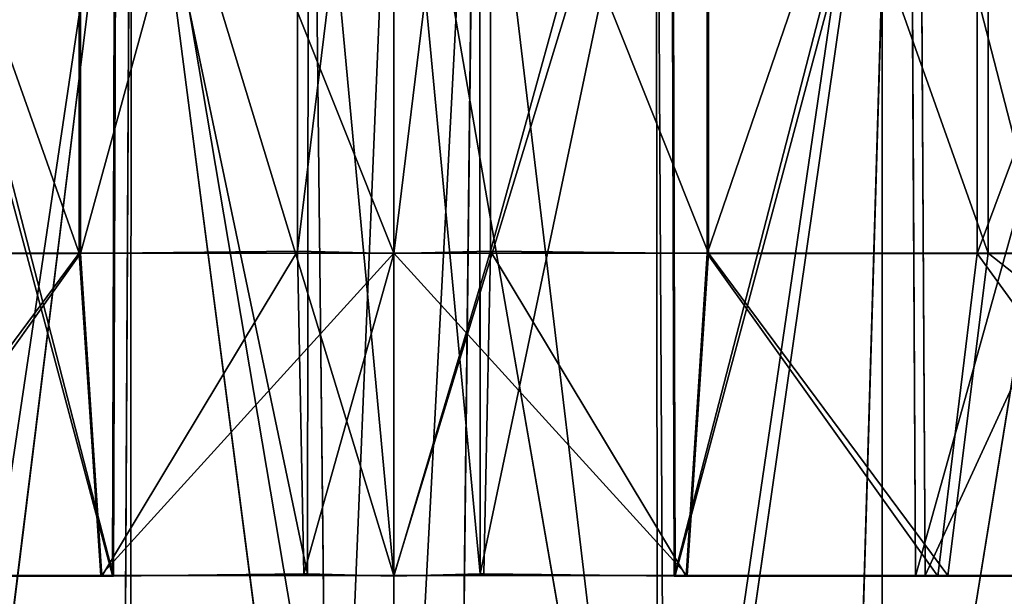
# Model space of a CAD drawing. Extents: x 0 to 35.8, y 0 to 26.7.
# Tile 139 of 227: x 25.434 to 25.916, y 1.548 to 1.831. Entities that reach past the tile are written whole.
import ezdxf

# ---------------------------------------------------------------- set-up
doc = ezdxf.new("R2010")
doc.units = 0
doc.header["$MEASUREMENT"] = 0
doc.layers.get('0').update_dxf_attribs({"color": 13, "linetype": 'CONTINUOUS'})
for name, color, linetype in [('HDS8645C_-_BODY', 252, 'CONTINUOUS'), ('HDS8645C_-_CERAMIC_TOP', 29, 'CONTINUOUS'), ('HEI8056C_-_KNOBS', 252, 'CONTINUOUS')]:
    doc.layers.add(name, color=color, linetype=linetype)

# ---------------------------------------------------------------- blocks, each defined once
blk = doc.blocks.new('HIS8055U_TRADECAD_DXF')
at = {"layer": 'HEI8056C_-_KNOBS', "color": 0}
for p, q in [((7.66745, -11.2669, 14.16555), (7.66745, -11.6531, 14.16555)), ((7.66745, -11.2669, 14.16555), (7.66745, -11.6531, 14.16555)), ((7.76195, -11.6531, 14.16555), (7.76195, -11.2669, 14.16555)), ((7.76195, -11.6531, 14.16555), (7.76195, -11.2669, 14.16555)), ((7.56065, -11.2678, 11.74895), (7.56065, -11.6541, 11.74895)), ((7.56065, -11.2678, 11.74895), (7.56065, -11.6541, 11.74895)), ((7.56125, -11.268, 14.15295), (7.56125, -11.6542, 14.15295)), ((7.56125, -11.268, 14.15295), (7.56125, -11.6542, 14.15295)), ((7.71465, -11.2678, 11.73865), (7.71465, -11.6541, 11.73865)), ((7.71465, -11.2678, 11.73865), (7.71465, -11.6541, 11.73865)), ((7.71465, -11.6542, 14.16735), (7.71465, -11.268, 14.16735)), ((7.71465, -11.6542, 14.16735), (7.71465, -11.268, 14.16735)), ((7.86815, -11.6542, 14.15295), (7.86815, -11.268, 14.15295)), ((7.86815, -11.6542, 14.15295), (7.86815, -11.268, 14.15295)), ((7.86875, -11.6541, 11.74895), (7.86875, -11.2678, 11.74895)), ((7.86875, -11.6541, 11.74895), (7.86875, -11.2678, 11.74895)), ((8.00035, -11.6542, 14.12975), (8.00035, -11.268, 14.12975)), ((8.00035, -11.6542, 14.12975), (8.00035, -11.268, 14.12975)), ((8.00565, -11.6541, 11.78335), (8.00565, -11.2678, 11.78335)), ((8.00565, -11.6541, 11.78335), (8.00565, -11.2678, 11.78335)), ((7.67245, -11.8112, 14.03735), (7.67285, -11.3633, 14.02665)), ((7.67245, -11.8112, 14.03735), (7.67285, -11.3633, 14.02665)), ((7.67515, -11.3633, 13.96805), (7.68355, -12.1168, 13.96895)), ((7.67515, -11.3633, 13.96805), (7.68355, -12.1168, 13.96895)), ((7.75425, -11.3633, 13.96805), (7.71465, -12.1169, 13.96935)), ((7.75425, -11.3633, 13.96805), (7.71465, -12.1169, 13.96935)), ((7.74585, -12.1168, 13.96895), (7.75425, -11.3633, 13.96805)), ((7.74585, -12.1168, 13.96895), (7.75425, -11.3633, 13.96805)), ((7.75425, -11.3633, 13.96805), (7.84385, -12.1143, 13.95865)), ((7.75425, -11.3633, 13.96805), (7.84385, -12.1143, 13.95865)), ((7.75655, -11.3633, 14.02665), (7.75695, -11.8112, 14.03735)), ((7.75655, -11.3633, 14.02665), (7.75695, -11.8112, 14.03735)), ((7.49325, -12.1127, 11.97185), (7.58575, -11.3642, 11.94505)), ((7.49325, -12.1127, 11.97185), (7.58575, -11.3642, 11.94505)), ((7.57695, -11.8121, 11.87625), (7.57825, -11.3642, 11.88685)), ((7.57695, -11.8121, 11.87625), (7.57825, -11.3642, 11.88685)), ((7.57745, -11.8123, 14.02615), (7.57885, -11.3644, 14.01555)), ((7.57745, -11.8123, 14.02615), (7.57885, -11.3644, 14.01555)), ((7.58575, -11.3642, 11.94505), (7.58155, -12.1322, 11.94755)), ((7.58575, -11.3642, 11.94505), (7.58155, -12.1322, 11.94755)), ((7.58555, -12.1143, 13.95865), (7.58625, -11.3644, 13.95755)), ((7.58555, -12.1143, 13.95865), (7.58625, -11.3644, 13.95755)), ((7.71465, -12.1286, 11.93685), (7.58575, -11.3642, 11.94505)), ((7.71465, -12.1286, 11.93685), (7.58575, -11.3642, 11.94505)), ((7.58625, -11.3644, 13.95755), (7.68355, -12.1168, 13.96895)), ((7.58625, -11.3644, 13.95755), (7.68355, -12.1168, 13.96895)), ((7.71465, -11.3644, 13.96965), (7.68355, -12.1168, 13.96895)), ((7.71465, -11.3644, 13.96965), (7.68355, -12.1168, 13.96895)), ((7.84785, -12.1322, 11.94755), (7.71465, -11.3642, 11.93635)), ((7.71465, -11.3642, 11.93635), (7.71465, -12.1286, 11.93685)), ((7.84785, -12.1322, 11.94755), (7.71465, -11.3642, 11.93635)), ((7.71465, -11.3642, 11.93635), (7.71465, -12.1286, 11.93685)), ((7.71465, -11.8121, 11.86695), (7.71465, -11.3642, 11.87765)), ((7.71465, -11.8121, 11.86695), (7.71465, -11.3642, 11.87765)), ((7.71465, -12.1169, 13.96935), (7.71465, -11.3644, 13.96965)), ((7.71465, -12.1169, 13.96935), (7.71465, -11.3644, 13.96965)), ((7.71465, -11.3644, 14.02835), (7.71465, -11.8123, 14.03905)), ((7.71465, -11.3644, 14.02835), (7.71465, -11.8123, 14.03905)), ((7.84315, -11.3644, 13.95755), (7.84385, -12.1143, 13.95865)), ((7.84315, -11.3644, 13.95755), (7.84385, -12.1143, 13.95865)), ((7.84785, -12.1322, 11.94755), (7.84365, -11.3642, 11.94505)), ((7.84785, -12.1322, 11.94755), (7.84365, -11.3642, 11.94505)), ((7.84785, -12.1322, 11.94755), (7.95825, -11.3642, 11.97375)), ((7.84785, -12.1322, 11.94755), (7.95825, -11.3642, 11.97375)), ((7.85055, -11.3644, 14.01555), (7.85195, -11.8123, 14.02615)), ((7.85055, -11.3644, 14.01555), (7.85195, -11.8123, 14.02615)), ((7.85105, -11.3642, 11.88685), (7.85245, -11.8121, 11.87625)), ((7.85105, -11.3642, 11.88685), (7.85245, -11.8121, 11.87625)), ((7.95825, -11.3642, 11.97375), (7.93615, -12.1127, 11.97185)), ((7.95825, -11.3642, 11.97375), (7.93615, -12.1127, 11.97185)), ((8.07435, -11.3644, 13.89995), (7.95385, -12.1093, 13.93945)), ((7.95385, -12.1093, 13.93945), (7.95385, -11.3644, 13.93815)), ((8.07435, -11.3644, 13.89995), (7.95385, -12.1093, 13.93945)), ((7.95385, -12.1093, 13.93945), (7.95385, -11.3644, 13.93815)), ((8.14975, -12.1075, 12.03685), (7.95825, -11.3642, 11.97375)), ((8.14975, -12.1075, 12.03685), (7.95825, -11.3642, 11.97375)), ((7.96765, -11.3644, 13.99495), (7.97015, -11.8123, 14.00535)), ((7.96765, -11.3644, 13.99495), (7.97015, -11.8123, 14.00535)), ((7.97225, -11.3642, 11.91725), (7.97485, -11.8121, 11.90695)), ((7.97225, -11.3642, 11.91725), (7.97485, -11.8121, 11.90695)), ((7.56125, -11.6542, 14.15295), (7.66745, -11.6531, 14.16555)), ((7.56125, -11.6542, 14.15295), (7.66745, -11.6531, 14.16555)), ((7.66745, -11.6531, 14.16555), (7.67065, -11.8112, 14.08305)), ((7.66745, -11.6531, 14.16555), (7.67065, -11.8112, 14.08305)), ((7.66745, -11.6531, 14.16555), (7.71465, -11.6542, 14.16735)), ((7.66745, -11.6531, 14.16555), (7.71465, -11.6542, 14.16735)), ((7.76195, -11.6531, 14.16555), (7.71465, -11.8123, 14.08485)), ((7.71465, -11.6542, 14.16735), (7.76195, -11.6531, 14.16555)), ((7.76195, -11.6531, 14.16555), (7.71465, -11.8123, 14.08485)), ((7.71465, -11.6542, 14.16735), (7.76195, -11.6531, 14.16555)), ((7.75875, -11.8112, 14.08305), (7.76195, -11.6531, 14.16555)), ((7.75875, -11.8112, 14.08305), (7.76195, -11.6531, 14.16555)), ((7.76195, -11.6531, 14.16555), (7.86815, -11.6542, 14.15295)), ((7.76195, -11.6531, 14.16555), (7.86815, -11.6542, 14.15295)), ((7.56065, -11.6541, 11.74895), (7.42375, -11.6541, 11.78335)), ((7.56065, -11.6541, 11.74895), (7.42375, -11.6541, 11.78335)), ((7.42895, -11.6542, 14.12975), (7.56125, -11.6542, 14.15295)), ((7.42895, -11.6542, 14.12975), (7.56125, -11.6542, 14.15295)), ((7.71465, -11.6541, 11.73865), (7.56065, -11.6541, 11.74895)), ((7.56065, -11.6541, 11.74895), (7.57115, -11.8121, 11.83085)), ((7.56065, -11.6541, 11.74895), (7.57115, -11.8121, 11.83085)), ((7.71465, -11.6541, 11.73865), (7.56065, -11.6541, 11.74895)), ((7.56125, -11.6542, 14.15295), (7.57165, -11.8123, 14.07135)), ((7.56125, -11.6542, 14.15295), (7.57165, -11.8123, 14.07135)), ((7.71465, -11.6542, 14.16735), (7.67065, -11.8112, 14.08305)), ((7.71465, -11.6542, 14.16735), (7.67065, -11.8112, 14.08305)), ((7.86875, -11.6541, 11.74895), (7.71465, -11.6541, 11.73865)), ((7.71465, -11.6541, 11.73865), (7.71465, -11.8121, 11.82115)), ((7.71465, -11.6541, 11.73865), (7.71465, -11.8121, 11.82115)), ((7.86875, -11.6541, 11.74895), (7.71465, -11.6541, 11.73865)), ((7.71465, -11.8123, 14.08485), (7.71465, -11.6542, 14.16735)), ((7.71465, -11.8123, 14.08485), (7.71465, -11.6542, 14.16735)), ((7.85775, -11.8123, 14.07135), (7.86815, -11.6542, 14.15295)), ((7.85775, -11.8123, 14.07135), (7.86815, -11.6542, 14.15295)), ((7.85825, -11.8121, 11.83085), (7.86875, -11.6541, 11.74895)), ((7.85825, -11.8121, 11.83085), (7.86875, -11.6541, 11.74895)), ((7.86815, -11.6542, 14.15295), (8.00035, -11.6542, 14.12975)), ((7.86815, -11.6542, 14.15295), (8.00035, -11.6542, 14.12975)), ((8.00565, -11.6541, 11.78335), (7.86875, -11.6541, 11.74895)), ((8.00565, -11.6541, 11.78335), (7.86875, -11.6541, 11.74895)), ((7.98095, -11.8123, 14.04975), (8.00035, -11.6542, 14.12975)), ((7.98095, -11.8123, 14.04975), (8.00035, -11.6542, 14.12975)), ((7.98585, -11.8121, 11.86285), (8.00565, -11.6541, 11.78335)), ((7.98585, -11.8121, 11.86285), (8.00565, -11.6541, 11.78335)), ((8.00035, -11.6542, 14.12975), (8.14425, -11.6542, 14.08415)), ((8.00035, -11.6542, 14.12975), (8.14425, -11.6542, 14.08415)), ((8.24135, -11.6541, 11.85955), (8.00565, -11.6541, 11.78335)), ((8.24135, -11.6541, 11.85955), (8.00565, -11.6541, 11.78335)), ((7.57115, -11.8121, 11.83085), (7.44355, -11.8121, 11.86285)), ((7.57115, -11.8121, 11.83085), (7.44355, -11.8121, 11.86285)), ((7.57695, -11.8121, 11.87625), (7.45455, -11.8121, 11.90695)), ((7.57695, -11.8121, 11.87625), (7.45455, -11.8121, 11.90695)), ((7.57115, -11.8121, 11.83085), (7.57695, -11.8121, 11.87625)), ((7.71465, -11.8121, 11.82115), (7.57115, -11.8121, 11.83085)), ((7.57115, -11.8121, 11.83085), (7.57695, -11.8121, 11.87625)), ((7.71465, -11.8121, 11.82115), (7.57115, -11.8121, 11.83085)), ((7.57165, -11.8123, 14.07135), (7.67245, -11.8112, 14.03735)), ((7.57165, -11.8123, 14.07135), (7.67245, -11.8112, 14.03735)), ((7.57165, -11.8123, 14.07135), (7.67065, -11.8112, 14.08305)), ((7.57165, -11.8123, 14.07135), (7.67065, -11.8112, 14.08305)), ((7.71465, -11.8121, 11.86695), (7.57695, -11.8121, 11.87625)), ((7.71465, -11.8121, 11.86695), (7.57695, -11.8121, 11.87625)), ((7.57745, -11.8123, 14.02615), (7.67245, -11.8112, 14.03735)), ((7.57745, -11.8123, 14.02615), (7.67245, -11.8112, 14.03735)), ((7.67065, -11.8112, 14.08305), (7.67245, -11.8112, 14.03735)), ((7.67065, -11.8112, 14.08305), (7.71465, -11.8123, 14.03905)), ((7.67065, -11.8112, 14.08305), (7.67245, -11.8112, 14.03735)), ((7.67065, -11.8112, 14.08305), (7.71465, -11.8123, 14.03905)), ((7.67065, -11.8112, 14.08305), (7.71465, -11.8123, 14.08485)), ((7.67065, -11.8112, 14.08305), (7.71465, -11.8123, 14.08485)), ((7.67245, -11.8112, 14.03735), (7.71465, -11.8123, 14.03905)), ((7.67245, -11.8112, 14.03735), (7.71465, -11.8123, 14.03905)), ((7.71465, -11.8123, 14.03905), (7.75695, -11.8112, 14.03735)), ((7.71465, -11.8123, 14.03905), (7.75695, -11.8112, 14.03735)), ((7.71465, -11.8123, 14.03905), (7.75875, -11.8112, 14.08305)), ((7.71465, -11.8123, 14.08485), (7.75875, -11.8112, 14.08305)), ((7.71465, -11.8123, 14.03905), (7.75875, -11.8112, 14.08305)), ((7.71465, -11.8123, 14.08485), (7.75875, -11.8112, 14.08305)), ((7.85245, -11.8121, 11.87625), (7.71465, -11.8121, 11.86695)), ((7.85245, -11.8121, 11.87625), (7.71465, -11.8121, 11.86695)), ((7.85825, -11.8121, 11.83085), (7.71465, -11.8121, 11.82115)), ((7.71465, -11.8121, 11.82115), (7.71465, -11.8121, 11.86695)), ((7.71465, -11.8121, 11.82115), (7.71465, -11.8121, 11.86695)), ((7.85825, -11.8121, 11.83085), (7.71465, -11.8121, 11.82115)), ((7.75695, -11.8112, 14.03735), (7.85195, -11.8123, 14.02615)), ((7.75695, -11.8112, 14.03735), (7.85195, -11.8123, 14.02615)), ((7.75695, -11.8112, 14.03735), (7.85775, -11.8123, 14.07135)), ((7.75695, -11.8112, 14.03735), (7.85775, -11.8123, 14.07135)), ((7.75695, -11.8112, 14.03735), (7.75875, -11.8112, 14.08305)), ((7.75695, -11.8112, 14.03735), (7.75875, -11.8112, 14.08305)), ((7.75875, -11.8112, 14.08305), (7.85775, -11.8123, 14.07135)), ((7.75875, -11.8112, 14.08305), (7.85775, -11.8123, 14.07135)), ((7.97485, -11.8121, 11.90695), (7.85245, -11.8121, 11.87625)), ((7.85245, -11.8121, 11.87625), (7.85825, -11.8121, 11.83085)), ((7.97485, -11.8121, 11.90695), (7.85245, -11.8121, 11.87625)), ((7.85245, -11.8121, 11.87625), (7.85825, -11.8121, 11.83085)), ((7.98585, -11.8121, 11.86285), (7.85825, -11.8121, 11.83085)), ((7.98585, -11.8121, 11.86285), (7.85825, -11.8121, 11.83085)), ((8.18565, -11.8121, 11.97515), (7.97485, -11.8121, 11.90695)), ((7.97485, -11.8121, 11.90695), (7.98585, -11.8121, 11.86285)), ((8.18565, -11.8121, 11.97515), (7.97485, -11.8121, 11.90695)), ((7.97485, -11.8121, 11.90695), (7.98585, -11.8121, 11.86285)), ((8.20555, -11.8121, 11.93395), (7.98585, -11.8121, 11.86285)), ((8.20555, -11.8121, 11.93395), (7.98585, -11.8121, 11.86285)), ((7.44845, -11.8123, 14.04975), (7.57165, -11.8123, 14.07135)), ((7.44845, -11.8123, 14.04975), (7.57165, -11.8123, 14.07135)), ((7.45915, -11.8123, 14.00535), (7.57745, -11.8123, 14.02615)), ((7.45915, -11.8123, 14.00535), (7.57745, -11.8123, 14.02615)), ((7.57165, -11.8123, 14.07135), (7.57745, -11.8123, 14.02615)), ((7.57165, -11.8123, 14.07135), (7.57745, -11.8123, 14.02615)), ((7.71465, -11.8123, 14.03905), (7.71465, -11.8123, 14.08485)), ((7.71465, -11.8123, 14.03905), (7.71465, -11.8123, 14.08485)), ((7.85195, -11.8123, 14.02615), (7.97015, -11.8123, 14.00535)), ((7.85195, -11.8123, 14.02615), (7.85775, -11.8123, 14.07135)), ((7.85195, -11.8123, 14.02615), (7.97015, -11.8123, 14.00535)), ((7.85195, -11.8123, 14.02615), (7.85775, -11.8123, 14.07135)), ((7.85775, -11.8123, 14.07135), (7.98095, -11.8123, 14.04975)), ((7.85775, -11.8123, 14.07135), (7.98095, -11.8123, 14.04975)), ((7.97015, -11.8123, 14.00535), (8.09885, -11.8123, 13.96465)), ((7.97015, -11.8123, 14.00535), (7.98095, -11.8123, 14.04975)), ((7.97015, -11.8123, 14.00535), (8.09885, -11.8123, 13.96465)), ((7.97015, -11.8123, 14.00535), (7.98095, -11.8123, 14.04975)), ((7.98095, -11.8123, 14.04975), (8.11505, -11.8123, 14.00725)), ((7.98095, -11.8123, 14.04975), (8.11505, -11.8123, 14.00725))]:
    blk.add_line(p, q, dxfattribs=at)
at = {"layer": 'HDS8645C_-_BODY', "color": 0}
mesh = blk.add_polyface(dxfattribs=at)
corners = [(17.88175, -12.8447, 15.51895), (-17.90215, -11.211, 15.51895), (-17.90215, -12.8447, 15.51895), (17.88175, -11.211, 15.51895)]
mesh.append_faces([[corners[k] for k in face] for face in [(0, 1, 2), (1, 0, 3)]], dxfattribs={"vtx0": -1, "color": 0})
at = {"layer": 'HDS8645C_-_CERAMIC_TOP', "color": 0}
mesh = blk.add_polyface(dxfattribs=at)
corners = [(17.83165, 10.6876, 17.27015), (-17.76255, -12.6526, 17.27015), (-17.76255, 10.6876, 17.27015), (17.83165, -12.6526, 17.27015)]
mesh.append_faces([[corners[k] for k in face] for face in [(0, 1, 2), (1, 0, 3)]], dxfattribs={"vtx0": -1, "color": 0})
at = {"layer": 'HEI8056C_-_KNOBS', "color": 0}
mesh = blk.add_polyface(dxfattribs=at)
corners = [(7.66745, -11.2669, 14.16555), (7.56125, -11.6542, 14.15295), (7.56125, -11.268, 14.15295), (7.66745, -11.6531, 14.16555)]
mesh.append_faces([[corners[k] for k in face] for face in [(0, 1, 2), (1, 0, 3)]], dxfattribs={"vtx0": -1, "color": 0})
mesh = blk.add_polyface(dxfattribs=at)
corners = [(7.71465, -11.268, 14.16735), (7.66745, -11.6531, 14.16555), (7.66745, -11.2669, 14.16555), (7.71465, -11.6542, 14.16735)]
mesh.append_faces([[corners[k] for k in face] for face in [(0, 1, 2), (1, 0, 3)]], dxfattribs={"vtx0": -1, "color": 0})
mesh = blk.add_polyface(dxfattribs=at)
corners = [(7.76195, -11.2669, 14.16555), (7.71465, -11.6542, 14.16735), (7.71465, -11.268, 14.16735), (7.76195, -11.6531, 14.16555)]
mesh.append_faces([[corners[k] for k in face] for face in [(0, 1, 2), (1, 0, 3)]], dxfattribs={"vtx0": -1, "color": 0})
mesh = blk.add_polyface(dxfattribs=at)
corners = [(7.86815, -11.268, 14.15295), (7.76195, -11.6531, 14.16555), (7.76195, -11.2669, 14.16555), (7.86815, -11.6542, 14.15295)]
mesh.append_faces([[corners[k] for k in face] for face in [(0, 1, 2), (1, 0, 3)]], dxfattribs={"vtx0": -1, "color": 0})
mesh = blk.add_polyface(dxfattribs=at)
corners = [(7.56065, -11.6541, 11.74895), (7.42375, -11.2678, 11.78335), (7.42375, -11.6541, 11.78335), (7.56065, -11.2678, 11.74895)]
mesh.append_faces([[corners[k] for k in face] for face in [(0, 1, 2), (1, 0, 3)]], dxfattribs={"vtx0": -1, "color": 0})
mesh = blk.add_polyface(dxfattribs=at)
corners = [(7.56125, -11.268, 14.15295), (7.42895, -11.6542, 14.12975), (7.42895, -11.268, 14.12975), (7.56125, -11.6542, 14.15295)]
mesh.append_faces([[corners[k] for k in face] for face in [(0, 1, 2), (1, 0, 3)]], dxfattribs={"vtx0": -1, "color": 0})
mesh = blk.add_polyface(dxfattribs=at)
corners = [(7.71465, -11.6541, 11.73865), (7.56065, -11.2678, 11.74895), (7.56065, -11.6541, 11.74895), (7.71465, -11.2678, 11.73865)]
mesh.append_faces([[corners[k] for k in face] for face in [(0, 1, 2), (1, 0, 3)]], dxfattribs={"vtx0": -1, "color": 0})
mesh = blk.add_polyface(dxfattribs=at)
corners = [(7.86875, -11.6541, 11.74895), (7.71465, -11.2678, 11.73865), (7.71465, -11.6541, 11.73865), (7.86875, -11.2678, 11.74895)]
mesh.append_faces([[corners[k] for k in face] for face in [(0, 1, 2), (1, 0, 3)]], dxfattribs={"vtx0": -1, "color": 0})
mesh = blk.add_polyface(dxfattribs=at)
corners = [(8.00035, -11.268, 14.12975), (7.86815, -11.6542, 14.15295), (7.86815, -11.268, 14.15295), (8.00035, -11.6542, 14.12975)]
mesh.append_faces([[corners[k] for k in face] for face in [(0, 1, 2), (1, 0, 3)]], dxfattribs={"vtx0": -1, "color": 0})
mesh = blk.add_polyface(dxfattribs=at)
corners = [(8.00565, -11.6541, 11.78335), (7.86875, -11.2678, 11.74895), (7.86875, -11.6541, 11.74895), (8.00565, -11.2678, 11.78335)]
mesh.append_faces([[corners[k] for k in face] for face in [(0, 1, 2), (1, 0, 3)]], dxfattribs={"vtx0": -1, "color": 0})
mesh = blk.add_polyface(dxfattribs=at)
corners = [(8.14425, -11.268, 14.08415), (8.00035, -11.6542, 14.12975), (8.00035, -11.268, 14.12975), (8.14425, -11.6542, 14.08415)]
mesh.append_faces([[corners[k] for k in face] for face in [(0, 1, 2), (1, 0, 3)]], dxfattribs={"vtx0": -1, "color": 0})
mesh = blk.add_polyface(dxfattribs=at)
corners = [(8.24135, -11.6541, 11.85955), (8.00565, -11.2678, 11.78335), (8.00565, -11.6541, 11.78335), (8.24135, -11.2678, 11.85955)]
mesh.append_faces([[corners[k] for k in face] for face in [(0, 1, 2), (1, 0, 3)]], dxfattribs={"vtx0": -1, "color": 0})
mesh = blk.add_polyface(dxfattribs=at)
corners = [(7.67245, -11.8112, 14.03735), (7.57885, -11.3644, 14.01555), (7.57745, -11.8123, 14.02615), (7.67285, -11.3633, 14.02665)]
mesh.append_faces([[corners[k] for k in face] for face in [(0, 1, 2), (1, 0, 3)]], dxfattribs={"vtx0": -1, "color": 0})
mesh = blk.add_polyface(dxfattribs=at)
corners = [(7.68355, -12.1168, 13.96895), (7.58625, -11.3644, 13.95755), (7.67515, -11.3633, 13.96805)]
mesh.append_faces([[corners[k] for k in face] for face in [(0, 1, 2)]], dxfattribs={"color": 0})
mesh = blk.add_polyface(dxfattribs=at)
corners = [(7.71465, -11.8123, 14.03905), (7.67285, -11.3633, 14.02665), (7.67245, -11.8112, 14.03735), (7.71465, -11.3644, 14.02835)]
mesh.append_faces([[corners[k] for k in face] for face in [(0, 1, 2), (1, 0, 3)]], dxfattribs={"vtx0": -1, "color": 0})
mesh = blk.add_polyface(dxfattribs=at)
corners = [(7.71465, -11.3644, 13.96965), (7.68355, -12.1168, 13.96895), (7.67515, -11.3633, 13.96805)]
mesh.append_faces([[corners[k] for k in face] for face in [(0, 1, 2)]], dxfattribs={"color": 0})
mesh = blk.add_polyface(dxfattribs=at)
corners = [(7.75425, -11.3633, 13.96805), (7.71465, -12.1169, 13.96935), (7.71465, -11.3644, 13.96965)]
mesh.append_faces([[corners[k] for k in face] for face in [(0, 1, 2)]], dxfattribs={"color": 0})
mesh = blk.add_polyface(dxfattribs=at)
corners = [(7.75425, -11.3633, 13.96805), (7.74585, -12.1168, 13.96895), (7.71465, -12.1169, 13.96935)]
mesh.append_faces([[corners[k] for k in face] for face in [(0, 1, 2)]], dxfattribs={"color": 0})
mesh = blk.add_polyface(dxfattribs=at)
corners = [(7.75695, -11.8112, 14.03735), (7.71465, -11.3644, 14.02835), (7.71465, -11.8123, 14.03905), (7.75655, -11.3633, 14.02665)]
mesh.append_faces([[corners[k] for k in face] for face in [(0, 1, 2), (1, 0, 3)]], dxfattribs={"vtx0": -1, "color": 0})
mesh = blk.add_polyface(dxfattribs=at)
corners = [(7.84385, -12.1143, 13.95865), (7.74585, -12.1168, 13.96895), (7.75425, -11.3633, 13.96805)]
mesh.append_faces([[corners[k] for k in face] for face in [(0, 1, 2)]], dxfattribs={"color": 0})
mesh = blk.add_polyface(dxfattribs=at)
corners = [(7.84385, -12.1143, 13.95865), (7.75425, -11.3633, 13.96805), (7.84315, -11.3644, 13.95755)]
mesh.append_faces([[corners[k] for k in face] for face in [(0, 1, 2)]], dxfattribs={"color": 0})
mesh = blk.add_polyface(dxfattribs=at)
corners = [(7.75695, -11.8112, 14.03735), (7.85055, -11.3644, 14.01555), (7.75655, -11.3633, 14.02665), (7.85195, -11.8123, 14.02615)]
mesh.append_faces([[corners[k] for k in face] for face in [(0, 1, 2), (1, 0, 3)]], dxfattribs={"vtx0": -1, "color": 0})
mesh = blk.add_polyface(dxfattribs=at)
corners = [(7.45705, -11.3642, 11.91725), (7.57695, -11.8121, 11.87625), (7.45455, -11.8121, 11.90695), (7.57825, -11.3642, 11.88685)]
mesh.append_faces([[corners[k] for k in face] for face in [(0, 1, 2), (1, 0, 3)]], dxfattribs={"vtx0": -1, "color": 0})
mesh = blk.add_polyface(dxfattribs=at)
corners = [(7.57745, -11.8123, 14.02615), (7.46175, -11.3644, 13.99495), (7.45915, -11.8123, 14.00535), (7.57885, -11.3644, 14.01555)]
mesh.append_faces([[corners[k] for k in face] for face in [(0, 1, 2), (1, 0, 3)]], dxfattribs={"vtx0": -1, "color": 0})
mesh = blk.add_polyface(dxfattribs=at)
corners = [(7.58575, -11.3642, 11.94505), (7.47115, -11.3642, 11.97375), (7.49325, -12.1127, 11.97185)]
mesh.append_faces([[corners[k] for k in face] for face in [(0, 1, 2)]], dxfattribs={"color": 0})
mesh = blk.add_polyface(dxfattribs=at)
corners = [(7.58625, -11.3644, 13.95755), (7.47555, -12.1093, 13.93945), (7.47555, -11.3644, 13.93815), (7.58555, -12.1143, 13.95865)]
mesh.append_faces([[corners[k] for k in face] for face in [(0, 1, 2), (1, 0, 3)]], dxfattribs={"vtx0": -1, "color": 0})
mesh = blk.add_polyface(dxfattribs=at)
corners = [(7.58575, -11.3642, 11.94505), (7.49325, -12.1127, 11.97185), (7.58155, -12.1322, 11.94755)]
mesh.append_faces([[corners[k] for k in face] for face in [(0, 1, 2)]], dxfattribs={"color": 0})
mesh = blk.add_polyface(dxfattribs=at)
corners = [(7.57825, -11.3642, 11.88685), (7.71465, -11.8121, 11.86695), (7.57695, -11.8121, 11.87625), (7.71465, -11.3642, 11.87765)]
mesh.append_faces([[corners[k] for k in face] for face in [(0, 1, 2), (1, 0, 3)]], dxfattribs={"vtx0": -1, "color": 0})
mesh = blk.add_polyface(dxfattribs=at)
corners = [(7.71465, -12.1286, 11.93685), (7.58575, -11.3642, 11.94505), (7.58155, -12.1322, 11.94755)]
mesh.append_faces([[corners[k] for k in face] for face in [(0, 1, 2)]], dxfattribs={"color": 0})
mesh = blk.add_polyface(dxfattribs=at)
corners = [(7.68355, -12.1168, 13.96895), (7.58555, -12.1143, 13.95865), (7.58625, -11.3644, 13.95755)]
mesh.append_faces([[corners[k] for k in face] for face in [(0, 1, 2)]], dxfattribs={"color": 0})
mesh = blk.add_polyface(dxfattribs=at)
corners = [(7.71465, -11.3642, 11.93635), (7.58575, -11.3642, 11.94505), (7.71465, -12.1286, 11.93685)]
mesh.append_faces([[corners[k] for k in face] for face in [(0, 1, 2)]], dxfattribs={"color": 0})
mesh = blk.add_polyface(dxfattribs=at)
corners = [(7.71465, -12.1169, 13.96935), (7.68355, -12.1168, 13.96895), (7.71465, -11.3644, 13.96965)]
mesh.append_faces([[corners[k] for k in face] for face in [(0, 1, 2)]], dxfattribs={"color": 0})
mesh = blk.add_polyface(dxfattribs=at)
corners = [(7.84785, -12.1322, 11.94755), (7.71465, -11.3642, 11.93635), (7.71465, -12.1286, 11.93685)]
mesh.append_faces([[corners[k] for k in face] for face in [(0, 1, 2)]], dxfattribs={"color": 0})
mesh = blk.add_polyface(dxfattribs=at)
corners = [(7.84785, -12.1322, 11.94755), (7.84365, -11.3642, 11.94505), (7.71465, -11.3642, 11.93635)]
mesh.append_faces([[corners[k] for k in face] for face in [(0, 1, 2)]], dxfattribs={"color": 0})
mesh = blk.add_polyface(dxfattribs=at)
corners = [(7.85105, -11.3642, 11.88685), (7.71465, -11.8121, 11.86695), (7.71465, -11.3642, 11.87765), (7.85245, -11.8121, 11.87625)]
mesh.append_faces([[corners[k] for k in face] for face in [(0, 1, 2), (1, 0, 3)]], dxfattribs={"vtx0": -1, "color": 0})
mesh = blk.add_polyface(dxfattribs=at)
corners = [(7.95385, -11.3644, 13.93815), (7.84385, -12.1143, 13.95865), (7.84315, -11.3644, 13.95755), (7.95385, -12.1093, 13.93945)]
mesh.append_faces([[corners[k] for k in face] for face in [(0, 1, 2), (1, 0, 3)]], dxfattribs={"vtx0": -1, "color": 0})
mesh = blk.add_polyface(dxfattribs=at)
corners = [(7.95825, -11.3642, 11.97375), (7.84365, -11.3642, 11.94505), (7.84785, -12.1322, 11.94755)]
mesh.append_faces([[corners[k] for k in face] for face in [(0, 1, 2)]], dxfattribs={"color": 0})
mesh = blk.add_polyface(dxfattribs=at)
corners = [(7.95825, -11.3642, 11.97375), (7.84785, -12.1322, 11.94755), (7.93615, -12.1127, 11.97185)]
mesh.append_faces([[corners[k] for k in face] for face in [(0, 1, 2)]], dxfattribs={"color": 0})
mesh = blk.add_polyface(dxfattribs=at)
corners = [(7.85195, -11.8123, 14.02615), (7.96765, -11.3644, 13.99495), (7.85055, -11.3644, 14.01555), (7.97015, -11.8123, 14.00535)]
mesh.append_faces([[corners[k] for k in face] for face in [(0, 1, 2), (1, 0, 3)]], dxfattribs={"vtx0": -1, "color": 0})
mesh = blk.add_polyface(dxfattribs=at)
corners = [(7.97225, -11.3642, 11.91725), (7.85245, -11.8121, 11.87625), (7.85105, -11.3642, 11.88685), (7.97485, -11.8121, 11.90695)]
mesh.append_faces([[corners[k] for k in face] for face in [(0, 1, 2), (1, 0, 3)]], dxfattribs={"vtx0": -1, "color": 0})
mesh = blk.add_polyface(dxfattribs=at)
corners = [(8.14975, -12.1075, 12.03685), (7.95825, -11.3642, 11.97375), (7.93615, -12.1127, 11.97185)]
mesh.append_faces([[corners[k] for k in face] for face in [(0, 1, 2)]], dxfattribs={"color": 0})
mesh = blk.add_polyface(dxfattribs=at)
corners = [(8.07435, -11.3644, 13.89995), (7.95385, -12.1093, 13.93945), (7.95385, -11.3644, 13.93815)]
mesh.append_faces([[corners[k] for k in face] for face in [(0, 1, 2)]], dxfattribs={"color": 0})
mesh = blk.add_polyface(dxfattribs=at)
corners = [(8.07435, -11.3644, 13.89995), (8.07235, -12.1075, 13.90225), (7.95385, -12.1093, 13.93945)]
mesh.append_faces([[corners[k] for k in face] for face in [(0, 1, 2)]], dxfattribs={"color": 0})
mesh = blk.add_polyface(dxfattribs=at)
corners = [(8.15555, -11.3643, 12.03755), (7.95825, -11.3642, 11.97375), (8.14975, -12.1075, 12.03685)]
mesh.append_faces([[corners[k] for k in face] for face in [(0, 1, 2)]], dxfattribs={"color": 0})
mesh = blk.add_polyface(dxfattribs=at)
corners = [(7.97015, -11.8123, 14.00535), (8.09505, -11.3644, 13.95465), (7.96765, -11.3644, 13.99495), (8.09885, -11.8123, 13.96465)]
mesh.append_faces([[corners[k] for k in face] for face in [(0, 1, 2), (1, 0, 3)]], dxfattribs={"vtx0": -1, "color": 0})
mesh = blk.add_polyface(dxfattribs=at)
corners = [(8.18105, -11.3643, 11.98475), (7.97485, -11.8121, 11.90695), (7.97225, -11.3642, 11.91725), (8.18565, -11.8121, 11.97515)]
mesh.append_faces([[corners[k] for k in face] for face in [(0, 1, 2), (1, 0, 3)]], dxfattribs={"vtx0": -1, "color": 0})
mesh = blk.add_polyface(dxfattribs=at)
corners = [(7.66745, -11.6531, 14.16555), (7.57165, -11.8123, 14.07135), (7.56125, -11.6542, 14.15295), (7.67065, -11.8112, 14.08305)]
mesh.append_faces([[corners[k] for k in face] for face in [(0, 1, 2), (1, 0, 3)]], dxfattribs={"vtx0": -1, "color": 0})
mesh = blk.add_polyface(dxfattribs=at)
corners = [(7.71465, -11.6542, 14.16735), (7.67065, -11.8112, 14.08305), (7.66745, -11.6531, 14.16555)]
mesh.append_faces([[corners[k] for k in face] for face in [(0, 1, 2)]], dxfattribs={"color": 0})
mesh = blk.add_polyface(dxfattribs=at)
corners = [(7.76195, -11.6531, 14.16555), (7.71465, -11.8123, 14.08485), (7.71465, -11.6542, 14.16735)]
mesh.append_faces([[corners[k] for k in face] for face in [(0, 1, 2)]], dxfattribs={"color": 0})
mesh = blk.add_polyface(dxfattribs=at)
corners = [(7.76195, -11.6531, 14.16555), (7.75875, -11.8112, 14.08305), (7.71465, -11.8123, 14.08485)]
mesh.append_faces([[corners[k] for k in face] for face in [(0, 1, 2)]], dxfattribs={"color": 0})
mesh = blk.add_polyface(dxfattribs=at)
corners = [(7.76195, -11.6531, 14.16555), (7.85775, -11.8123, 14.07135), (7.75875, -11.8112, 14.08305), (7.86815, -11.6542, 14.15295)]
mesh.append_faces([[corners[k] for k in face] for face in [(0, 1, 2), (1, 0, 3)]], dxfattribs={"vtx0": -1, "color": 0})
mesh = blk.add_polyface(dxfattribs=at)
corners = [(7.44355, -11.8121, 11.86285), (7.56065, -11.6541, 11.74895), (7.42375, -11.6541, 11.78335), (7.57115, -11.8121, 11.83085)]
mesh.append_faces([[corners[k] for k in face] for face in [(0, 1, 2), (1, 0, 3)]], dxfattribs={"vtx0": -1, "color": 0})
mesh = blk.add_polyface(dxfattribs=at)
corners = [(7.56125, -11.6542, 14.15295), (7.44845, -11.8123, 14.04975), (7.42895, -11.6542, 14.12975), (7.57165, -11.8123, 14.07135)]
mesh.append_faces([[corners[k] for k in face] for face in [(0, 1, 2), (1, 0, 3)]], dxfattribs={"vtx0": -1, "color": 0})
mesh = blk.add_polyface(dxfattribs=at)
corners = [(7.57115, -11.8121, 11.83085), (7.71465, -11.6541, 11.73865), (7.56065, -11.6541, 11.74895), (7.71465, -11.8121, 11.82115)]
mesh.append_faces([[corners[k] for k in face] for face in [(0, 1, 2), (1, 0, 3)]], dxfattribs={"vtx0": -1, "color": 0})
mesh = blk.add_polyface(dxfattribs=at)
corners = [(7.71465, -11.8123, 14.08485), (7.67065, -11.8112, 14.08305), (7.71465, -11.6542, 14.16735)]
mesh.append_faces([[corners[k] for k in face] for face in [(0, 1, 2)]], dxfattribs={"color": 0})
mesh = blk.add_polyface(dxfattribs=at)
corners = [(7.85825, -11.8121, 11.83085), (7.71465, -11.6541, 11.73865), (7.71465, -11.8121, 11.82115), (7.86875, -11.6541, 11.74895)]
mesh.append_faces([[corners[k] for k in face] for face in [(0, 1, 2), (1, 0, 3)]], dxfattribs={"vtx0": -1, "color": 0})
mesh = blk.add_polyface(dxfattribs=at)
corners = [(7.86815, -11.6542, 14.15295), (7.98095, -11.8123, 14.04975), (7.85775, -11.8123, 14.07135), (8.00035, -11.6542, 14.12975)]
mesh.append_faces([[corners[k] for k in face] for face in [(0, 1, 2), (1, 0, 3)]], dxfattribs={"vtx0": -1, "color": 0})
mesh = blk.add_polyface(dxfattribs=at)
corners = [(7.98585, -11.8121, 11.86285), (7.86875, -11.6541, 11.74895), (7.85825, -11.8121, 11.83085), (8.00565, -11.6541, 11.78335)]
mesh.append_faces([[corners[k] for k in face] for face in [(0, 1, 2), (1, 0, 3)]], dxfattribs={"vtx0": -1, "color": 0})
mesh = blk.add_polyface(dxfattribs=at)
corners = [(8.00035, -11.6542, 14.12975), (8.11505, -11.8123, 14.00725), (7.98095, -11.8123, 14.04975), (8.14425, -11.6542, 14.08415)]
mesh.append_faces([[corners[k] for k in face] for face in [(0, 1, 2), (1, 0, 3)]], dxfattribs={"vtx0": -1, "color": 0})
mesh = blk.add_polyface(dxfattribs=at)
corners = [(8.20555, -11.8121, 11.93395), (8.00565, -11.6541, 11.78335), (7.98585, -11.8121, 11.86285), (8.24135, -11.6541, 11.85955)]
mesh.append_faces([[corners[k] for k in face] for face in [(0, 1, 2), (1, 0, 3)]], dxfattribs={"vtx0": -1, "color": 0})
mesh = blk.add_polyface(dxfattribs=at)
corners = [(7.44355, -11.8121, 11.86285), (7.57695, -11.8121, 11.87625), (7.57115, -11.8121, 11.83085), (7.45455, -11.8121, 11.90695)]
mesh.append_faces([[corners[k] for k in face] for face in [(0, 1, 2), (1, 0, 3)]], dxfattribs={"vtx0": -1, "color": 0})
mesh = blk.add_polyface(dxfattribs=at)
corners = [(7.57115, -11.8121, 11.83085), (7.71465, -11.8121, 11.86695), (7.71465, -11.8121, 11.82115), (7.57695, -11.8121, 11.87625)]
mesh.append_faces([[corners[k] for k in face] for face in [(0, 1, 2), (1, 0, 3)]], dxfattribs={"vtx0": -1, "color": 0})
mesh = blk.add_polyface(dxfattribs=at)
corners = [(7.57165, -11.8123, 14.07135), (7.67245, -11.8112, 14.03735), (7.57745, -11.8123, 14.02615)]
mesh.append_faces([[corners[k] for k in face] for face in [(0, 1, 2)]], dxfattribs={"color": 0})
mesh = blk.add_polyface(dxfattribs=at)
corners = [(7.67065, -11.8112, 14.08305), (7.67245, -11.8112, 14.03735), (7.57165, -11.8123, 14.07135)]
mesh.append_faces([[corners[k] for k in face] for face in [(0, 1, 2)]], dxfattribs={"color": 0})
mesh = blk.add_polyface(dxfattribs=at)
corners = [(7.67065, -11.8112, 14.08305), (7.71465, -11.8123, 14.03905), (7.67245, -11.8112, 14.03735)]
mesh.append_faces([[corners[k] for k in face] for face in [(0, 1, 2)]], dxfattribs={"color": 0})
mesh = blk.add_polyface(dxfattribs=at)
corners = [(7.71465, -11.8123, 14.08485), (7.71465, -11.8123, 14.03905), (7.67065, -11.8112, 14.08305)]
mesh.append_faces([[corners[k] for k in face] for face in [(0, 1, 2)]], dxfattribs={"color": 0})
mesh = blk.add_polyface(dxfattribs=at)
corners = [(7.75875, -11.8112, 14.08305), (7.75695, -11.8112, 14.03735), (7.71465, -11.8123, 14.03905)]
mesh.append_faces([[corners[k] for k in face] for face in [(0, 1, 2)]], dxfattribs={"color": 0})
mesh = blk.add_polyface(dxfattribs=at)
corners = [(7.71465, -11.8123, 14.08485), (7.75875, -11.8112, 14.08305), (7.71465, -11.8123, 14.03905)]
mesh.append_faces([[corners[k] for k in face] for face in [(0, 1, 2)]], dxfattribs={"color": 0})
mesh = blk.add_polyface(dxfattribs=at)
corners = [(7.71465, -11.8121, 11.86695), (7.85825, -11.8121, 11.83085), (7.71465, -11.8121, 11.82115), (7.85245, -11.8121, 11.87625)]
mesh.append_faces([[corners[k] for k in face] for face in [(0, 1, 2), (1, 0, 3)]], dxfattribs={"vtx0": -1, "color": 0})
mesh = blk.add_polyface(dxfattribs=at)
corners = [(7.85775, -11.8123, 14.07135), (7.85195, -11.8123, 14.02615), (7.75695, -11.8112, 14.03735)]
mesh.append_faces([[corners[k] for k in face] for face in [(0, 1, 2)]], dxfattribs={"color": 0})
mesh = blk.add_polyface(dxfattribs=at)
corners = [(7.75875, -11.8112, 14.08305), (7.85775, -11.8123, 14.07135), (7.75695, -11.8112, 14.03735)]
mesh.append_faces([[corners[k] for k in face] for face in [(0, 1, 2)]], dxfattribs={"color": 0})
mesh = blk.add_polyface(dxfattribs=at)
corners = [(7.85245, -11.8121, 11.87625), (7.98585, -11.8121, 11.86285), (7.85825, -11.8121, 11.83085), (7.97485, -11.8121, 11.90695)]
mesh.append_faces([[corners[k] for k in face] for face in [(0, 1, 2), (1, 0, 3)]], dxfattribs={"vtx0": -1, "color": 0})
mesh = blk.add_polyface(dxfattribs=at)
corners = [(7.97485, -11.8121, 11.90695), (8.20555, -11.8121, 11.93395), (7.98585, -11.8121, 11.86285), (8.18565, -11.8121, 11.97515)]
mesh.append_faces([[corners[k] for k in face] for face in [(0, 1, 2), (1, 0, 3)]], dxfattribs={"vtx0": -1, "color": 0})
mesh = blk.add_polyface(dxfattribs=at)
corners = [(7.44845, -11.8123, 14.04975), (7.57745, -11.8123, 14.02615), (7.45915, -11.8123, 14.00535), (7.57165, -11.8123, 14.07135)]
mesh.append_faces([[corners[k] for k in face] for face in [(0, 1, 2), (1, 0, 3)]], dxfattribs={"vtx0": -1, "color": 0})
mesh = blk.add_polyface(dxfattribs=at)
corners = [(7.85195, -11.8123, 14.02615), (7.98095, -11.8123, 14.04975), (7.97015, -11.8123, 14.00535), (7.85775, -11.8123, 14.07135)]
mesh.append_faces([[corners[k] for k in face] for face in [(0, 1, 2), (1, 0, 3)]], dxfattribs={"vtx0": -1, "color": 0})
mesh = blk.add_polyface(dxfattribs=at)
corners = [(7.97015, -11.8123, 14.00535), (8.11505, -11.8123, 14.00725), (8.09885, -11.8123, 13.96465), (7.98095, -11.8123, 14.04975)]
mesh.append_faces([[corners[k] for k in face] for face in [(0, 1, 2), (1, 0, 3)]], dxfattribs={"vtx0": -1, "color": 0})
blk = doc.blocks.new('HIS8655C_TRADECAD_DXF')
at = {"color": 0}
blk.add_blockref('HIS8055U_TRADECAD_DXF', (0, 0), dxfattribs=at)
blk = doc.blocks.new('HIS8655C_TRADECAD_DXF0')
at = {"color": 0}
blk.add_blockref('HIS8655C_TRADECAD_DXF', (0, 0), dxfattribs=at)
blk = doc.blocks.new('HIS8655C_TRADECAD_DXF1')
at = {"color": 0}
blk.add_blockref('HIS8655C_TRADECAD_DXF0', (17.90215, 13.3707, 17.53955), dxfattribs=at)

msp = doc.modelspace()

# ---------------------------------------------------------------- block references
at = {"color": 0}
msp.add_blockref('HIS8655C_TRADECAD_DXF1', (0, 0), dxfattribs=at)

doc.saveas('drawing.dxf')
